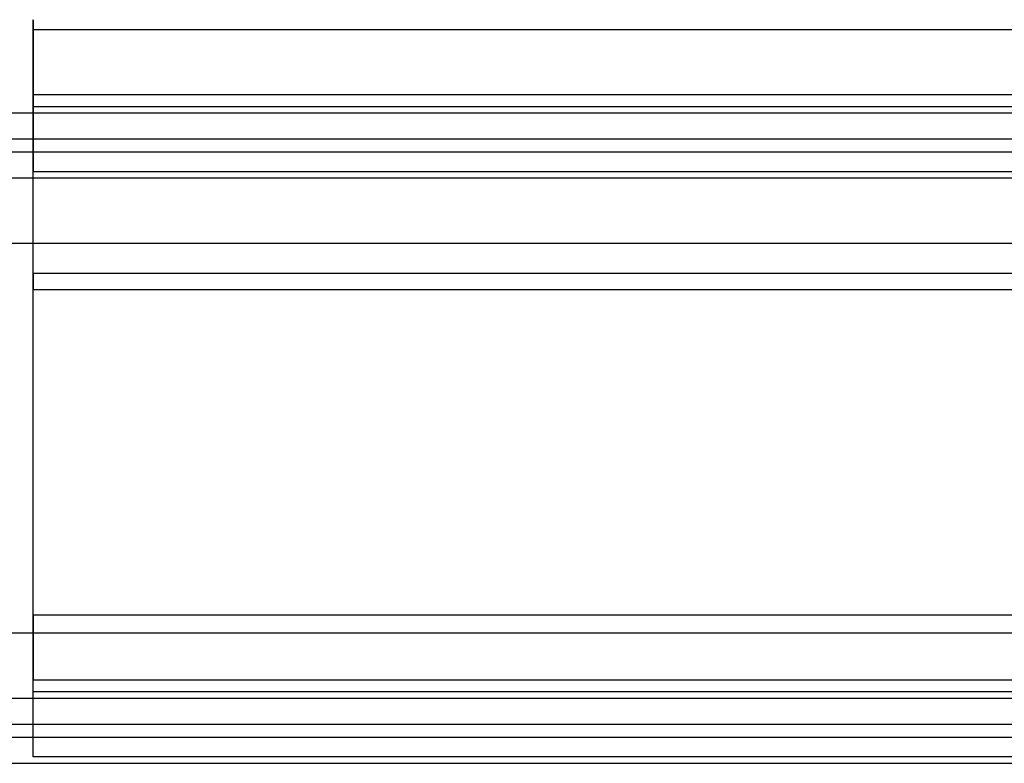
# Model space of a CAD drawing. Header units: millimetres. Extents: x 0 to 20, y -30 to 115.
# Tile 63 of 78: x 2.55 to 6.22, y 92.48 to 95.25. Entities that reach past the tile are written whole.
import ezdxf

# ---------------------------------------------------------------- set-up
doc = ezdxf.new("R2010")
doc.units = ezdxf.units.MM
doc.header["$MEASUREMENT"] = 0
doc.layers.add('Default', color=7, linetype='Continuous', true_color=0x000000)

msp = doc.modelspace()

# ---------------------------------------------------------------- linework, layer by layer
at = {"layer": 'Default'}
for points in [[(2.6021, 94.3024, 69.1187), (2.6021, 95.5149, 69.4225), (2.6021, 95.2111, 70.635)], [(2.6021, 94.2416, 69.3612), (2.6021, 95.2116, 69.6042), (2.6021, 94.9686, 70.5742)], [(2.6021, 92.786, 70.0273), (2.6021, 93.0899, 68.8148), (2.6021, 94.3024, 69.1187)], [(2.6021, 93.0286, 70.0881), (2.6021, 93.2716, 69.1181), (2.6021, 94.2416, 69.3612)]]:
    msp.add_rational_spline(points, [1, 0.707106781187, 1], degree=2, dxfattribs=at)
for points, degree in [([(2.6021, 95.2111, 70.635), (2.6021, 95.0682, 71.2053), (2.6021, 94.9252, 71.7757)], 2), ([(12.4, 95.2111, 70.635), (7.5011, 95.2111, 70.635), (2.6021, 95.2111, 70.635)], 2), ([(2.6021, 94.9686, 70.5742), (2.6021, 95.0898, 70.6046), (2.6021, 95.2111, 70.635)], 2), ([(12.4, 94.9686, 70.5742), (9.134, 94.9686, 70.5742), (5.8681, 94.9686, 70.5742), (2.6021, 94.9686, 70.5742)], 3), ([(2.6021, 94.9686, 70.5742), (2.6021, 94.8257, 71.1446), (2.6021, 94.6827, 71.7149)], 2), ([(2.6021, 94.9252, 71.7757), (7.5011, 94.9252, 71.7757), (12.4, 94.9252, 71.7757)], 2), ([(2.6021, 94.6827, 71.7149), (2.6021, 94.804, 71.7453), (2.6021, 94.9252, 71.7757)], 2), ([(12.5, 94.9009, 71.8727), (7.5011, 94.9009, 71.8727), (2.5021, 94.9009, 71.8727)], 2), ([(12.5, 94.8039, 71.8484), (7.5011, 94.8039, 71.8484), (2.5021, 94.8039, 71.8484)], 2), ([(12.5, 94.7554, 71.8362), (7.5011, 94.7554, 71.8362), (2.5021, 94.7554, 71.8362)], 2), ([(12.5, 94.6584, 71.8119), (7.5011, 94.6584, 71.8119), (2.5021, 94.6584, 71.8119)], 2), ([(12.5, 94.6584, 71.8119), (7.5011, 94.6584, 71.8119), (2.5021, 94.6584, 71.8119)], 2), ([(2.6021, 94.6827, 71.7149), (7.5011, 94.6827, 71.7149), (12.4, 94.6827, 71.7149)], 2), ([(2.5021, 94.4159, 71.7511), (7.5011, 94.4159, 71.7511), (12.5, 94.4159, 71.7511)], 2), ([(2.5021, 94.4159, 71.7511), (7.5011, 94.4159, 71.7511), (12.5, 94.4159, 71.7511)], 2), ([(12.4, 94.3024, 69.1187), (7.5011, 94.3024, 69.1187), (2.6021, 94.3024, 69.1187)], 2), ([(2.6021, 94.3024, 69.1187), (2.6021, 94.272, 69.2399), (2.6021, 94.2416, 69.3612)], 2), ([(12.4, 94.2416, 69.3612), (9.134, 94.2416, 69.3612), (5.8681, 94.2416, 69.3612), (2.6021, 94.2416, 69.3612)], 3), ([(12.4, 93.0286, 70.0881), (9.134, 93.0286, 70.0881), (5.8681, 93.0286, 70.0881), (2.6021, 93.0286, 70.0881)], 3), ([(2.6021, 92.7427, 71.2288), (2.6021, 92.8856, 70.6584), (2.6021, 93.0286, 70.0881)], 2), ([(2.6021, 93.0286, 70.0881), (2.6021, 92.9073, 70.0577), (2.6021, 92.786, 70.0273)], 2), ([(12.5, 92.9609, 71.3865), (7.5011, 92.9609, 71.3865), (2.5021, 92.9609, 71.3865)], 2), ([(12.5, 92.9609, 71.3865), (7.5011, 92.9609, 71.3865), (2.5021, 92.9609, 71.3865)], 2), ([(2.6021, 92.5002, 71.168), (2.6021, 92.6431, 70.5977), (2.6021, 92.786, 70.0273)], 2), ([(12.4, 92.786, 70.0273), (7.5011, 92.786, 70.0273), (2.6021, 92.786, 70.0273)], 2), ([(12.4, 92.7427, 71.2288), (7.5011, 92.7427, 71.2288), (2.6021, 92.7427, 71.2288)], 2), ([(2.6021, 92.5002, 71.168), (2.6021, 92.6215, 71.1984), (2.6021, 92.7427, 71.2288)], 2), ([(2.5021, 92.7184, 71.3258), (7.5011, 92.7184, 71.3258), (12.5, 92.7184, 71.3258)], 2), ([(2.5021, 92.7184, 71.3258), (7.5011, 92.7184, 71.3258), (12.5, 92.7184, 71.3258)], 2), ([(2.5021, 92.6214, 71.3015), (7.5011, 92.6214, 71.3015), (12.5, 92.6214, 71.3015)], 2), ([(2.5021, 92.5729, 71.2893), (7.5011, 92.5729, 71.2893), (12.5, 92.5729, 71.2893)], 2), ([(12.4, 92.5002, 71.168), (7.5011, 92.5002, 71.168), (2.6021, 92.5002, 71.168)], 2), ([(2.5021, 92.4759, 71.265), (7.5011, 92.4759, 71.265), (12.5, 92.4759, 71.265)], 2)]:
    msp.add_open_spline(points, degree=degree, dxfattribs=at)

doc.saveas('drawing.dxf')
